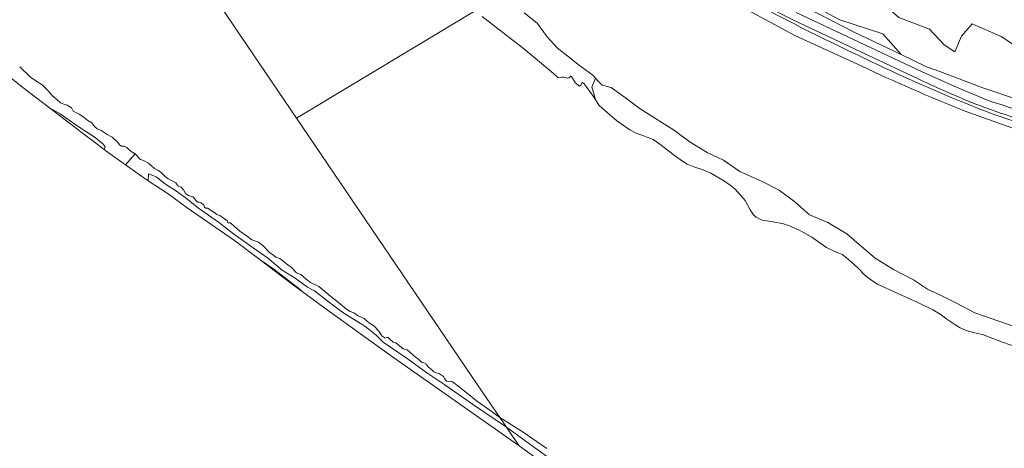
# Model space of a CAD drawing. Header units: metres. Extents: x 200176 to 205485, y 394066 to 399855.
# Tile 47 of 230: x 202520 to 202939, y 395638 to 395820. Entities that reach past the tile are written whole.
import ezdxf

# ---------------------------------------------------------------- set-up
doc = ezdxf.new("R2010")
doc.units = ezdxf.units.M
for name, color, linetype, lineweight in [('B-WE-GR-BOS_LOOF-GV', 40, 'Continuous', 13), ('B-WE-GR-BOUWLAND-GV', 80, 'Continuous', 13), ('B-WE-GR-GRAS-GV', 60, 'Continuous', 13), ('B-WE-GW-TALUD_KRUIN-G', 90, 'Continuous', 18), ('B-WE-OG-WATER-GV', 130, 'Continuous', 18), ('B-WE-OG-WATER_SLOOT-GV', 120, 'Continuous', 18), ('B-WE-OG-WEG-GV', 7, 'Continuous', 18), ('B-WE-VH-VERHARDING_ASFALT-GV', 252, 'Continuous', 18), ('B-WE-VH-VERHARDING_OPEN-GV', 252, 'Continuous', 18)]:
    doc.layers.add(name, color=color, linetype=linetype, lineweight=lineweight)

msp = doc.modelspace()

# ---------------------------------------------------------------- linework, layer by layer
at = {"layer": 'B-WE-GR-BOS_LOOF-GV', "flags": 128}
msp.add_lwpolyline([(202895.34, 395805.435), (202906.137, 395800.266), (202911.713, 395798.201), (202930.152, 395791.371), (202945.718, 395786.064), (202956.365, 395793.357), (202953.584, 395802.83), (202937.873, 395813.082), (202925.545, 395818.541), (202920.966, 395813.258), (202918.105, 395806.653), (202913.569, 395809.56), (202907.405, 395816.252), (202894.372, 395821.183), (202869.364, 395843.198), (202856.86, 395845.311), (202850.696, 395835.625), (202851.576, 395829.813), (202869.188, 395820.303), (202887.504, 395814.315)], close=True, dxfattribs=at)
at = {"layer": 'B-WE-GR-BOUWLAND-GV', "flags": 128}
for points in [[(202878.225, 395800.614), (202849.977, 395813.511), (202819.505, 395830.179)], [(202734.735, 395823.175), (202740.29, 395818.765), (202744.516, 395813.06), (202748.841, 395808.283), (202754.05, 395804.182), (202757.716, 395801.258), (202763.919, 395796.655), (202765.079, 395795.401), (202766.239, 395794.146), (202768.016, 395792.464), (202771.833, 395791.376), (202777.924, 395787.035), (202784.201, 395782.339), (202790.659, 395778.24), (202798.691, 395773.145), (202805.497, 395768.232), (202812.671, 395763.813), (202819.687, 395760.579), (202826.563, 395755.701), (202836.123, 395751.376), (202843.366, 395747.719), (202849.988, 395742.781), (202856.322, 395737.253), (202864.045, 395734.038), (202872.174, 395729.125), (202878.376, 395723.751), (202884.293, 395718.799), (202892.1, 395713.98), (202900.632, 395709.564), (202906.489, 395705.564), (202913.154, 395702.49), (202919.157, 395699.545), (202926.695, 395695.536), (202943.391, 395689.669)], [(202744.376, 395630.406), (202732.536, 395638.954), (202724.984, 395644.405), (202700.078, 395661.846), (202679.69, 395676.067), (202663.981, 395687.314), (202649.242, 395697.954), (202640.217, 395704.611), (202635.953, 395707.756), (202622.23, 395718.077), (202611.268, 395726.321), (202591.243, 395740.284), (202583.115, 395746.231), (202574.542, 395751.784), (202574.136, 395752.033), (202570.242, 395754.706), (202564.871, 395758.553), (202556.486, 395764.557), (202555.766, 395765.102), (202545.872, 395772.587), (202532.582, 395782.767), (202521.186, 395791.496), (202505.922, 395803.498)], [(202944.835, 395773.41), (202922.205, 395781.466)]]:
    msp.add_lwpolyline(points, dxfattribs=at)
at = {"layer": 'B-WE-GR-BOUWLAND-GV'}
msp.add_lwpolyline([(202922.205, 395781.466, -0.0134461), (202878.225, 395800.614)], format="xyb", dxfattribs=at)
at = {"layer": 'B-WE-GR-GRAS-GV'}
for points in [[(202876.937, 395805.184, -0.0191511), (202822.651, 395833.107)], [(202923.429, 395784.424, -0.0186335), (202876.937, 395805.184)], [(202878.225, 395800.614, 0.0134461), (202922.205, 395781.466)], [(202956.853, 395773.204, -0.0328815), (202923.429, 395784.424)]]:
    msp.add_lwpolyline(points, format="xyb", dxfattribs=at)
at = {"layer": 'B-WE-GR-GRAS-GV', "flags": 128}
for points in [[(202840.499, 395833.056), (202875.301, 395815.027), (202895.34, 395805.435), (202887.504, 395814.315), (202869.188, 395820.303)], [(202819.505, 395830.179), (202849.977, 395813.511), (202878.225, 395800.614)], [(202894.372, 395821.183), (202907.405, 395816.252), (202913.569, 395809.56), (202918.105, 395806.653), (202920.966, 395813.258), (202925.545, 395818.541), (202937.873, 395813.082), (202953.584, 395802.83)], [(202922.205, 395781.466), (202944.835, 395773.41), (202970.153, 395765.206), (202978.972, 395761.084), (202986.079, 395759.782), (202995.245, 395759.6), (203000.564, 395761.565), (203026.908, 395758.406), (203047.196, 395754.989), (203061.06, 395751.342), (203083.283, 395745.132), (203103.977, 395740.766), (203132.906, 395734.664), (203160.823, 395729.748), (203160.954, 395730.264)]]:
    msp.add_lwpolyline(points, dxfattribs=at)
for points in [[(202532.582, 395782.767), (202545.872, 395772.587), (202555.766, 395765.102), (202556.205, 395766.337), (202555.263, 395767.484), (202551.936, 395770.152), (202544.795, 395774.791), (202537.104, 395780.266)], [(202732.536, 395638.954), (202729.132, 395643.963), (202727.146, 395646.886), (202712.746, 395656.621), (202700.971, 395664.96), (202693.306, 395670.012), (202684.86, 395676.063), (202674.711, 395683.076), (202671.592, 395686.196), (202666.841, 395689.882), (202657.937, 395695.381), (202653.127, 395698.966), (202645.454, 395704.895), (202642.441, 395706.509), (202637.179, 395710.301), (202631.636, 395713.658), (202625.419, 395718.904), (202619.24, 395723.229), (202610.954, 395729.133), (202604.546, 395734.19), (202596.026, 395740.066), (202590.883, 395744.252), (202586.609, 395747.307), (202582.013, 395750.277), (202577.915, 395753.448), (202574.681, 395754.727), (202574.542, 395751.784), (202583.115, 395746.231), (202591.243, 395740.284), (202611.268, 395726.321), (202622.23, 395718.077), (202628.099, 395714.172), (202639.328, 395705.436), (202640.217, 395704.611), (202649.242, 395697.954), (202663.981, 395687.314), (202679.69, 395676.067), (202700.078, 395661.846), (202724.984, 395644.405)], [(202622.23, 395718.077), (202635.953, 395707.756), (202640.217, 395704.611), (202639.328, 395705.436), (202628.099, 395714.172)], [(202778.452, 395608.67), (202780.6, 395610.555), (202763.979, 395620.654), (202748.786, 395631.26), (202739.715, 395637.853), (202727.146, 395646.886), (202729.132, 395643.963), (202732.536, 395638.954), (202744.376, 395630.406), (202754.337, 395623.215)]]:
    msp.add_lwpolyline(points, close=True, dxfattribs=at)
at = {"layer": 'B-WE-GW-TALUD_KRUIN-G', "flags": 128}
for points in [[(202447.096, 395848.981), (202456.876, 395841.026), (202490.204, 395815.468), (202505.922, 395803.498), (202521.186, 395791.496), (202532.582, 395782.767), (202537.104, 395780.266), (202544.795, 395774.791), (202551.936, 395770.152), (202555.263, 395767.484), (202556.205, 395766.337), (202555.766, 395765.102), (202556.486, 395764.557), (202564.871, 395758.553)], [(202574.542, 395751.784), (202583.115, 395746.231), (202591.243, 395740.284), (202611.268, 395726.321), (202622.23, 395718.077), (202628.099, 395714.172), (202639.328, 395705.436), (202640.217, 395704.611), (202649.242, 395697.954), (202663.981, 395687.314), (202679.69, 395676.067), (202700.078, 395661.846), (202724.984, 395644.405), (202732.536, 395638.954)], [(202732.536, 395638.954), (202744.376, 395630.406), (202754.337, 395623.215), (202778.452, 395608.67)]]:
    msp.add_lwpolyline(points, dxfattribs=at)
at = {"layer": 'B-WE-GW-TALUD_KRUIN-G'}
for points in [[(202876.937, 395805.184, -0.0191511), (202822.651, 395833.107)], [(202923.429, 395784.424, -0.0186335), (202876.937, 395805.184)], [(202956.853, 395773.204, -0.0328815), (202923.429, 395784.424)]]:
    msp.add_lwpolyline(points, format="xyb", dxfattribs=at)
at = {"layer": 'B-WE-OG-WATER-GV', "flags": 128}
for points in [[(202519.83, 395800.185), (202524.472, 395795.84), (202526.699, 395794.344), (202529.474, 395792.547), (202531.919, 395790.067), (202533.645, 395787.971), (202535.995, 395786.051), (202537.15, 395784.942), (202538.671, 395784.345), (202540.12, 395783.974), (202541.961, 395782.77), (202542.146, 395782.191), (202542.646, 395781.43), (202542.897, 395781.167), (202543.815, 395780.835), (202545.217, 395780.122), (202546.779, 395779.046), (202548.824, 395777.471), (202550.504, 395776.394), (202551.738, 395774.87), (202552.885, 395773.833), (202554.576, 395773.154), (202557.143, 395771.376), (202559.192, 395770.27), (202561.469, 395768.224), (202562.497, 395766.954), (202563.153, 395766.489), (202564.325, 395766.481), (202565.512, 395765.859), (202566.39, 395765.113), (202567.304, 395764.195), (202569.021, 395763.283), (202569.951, 395762.237), (202570.765, 395761.176), (202571.231, 395760.821), (202572.554, 395760.405), (202574.675, 395759.19), (202577.302, 395757.025), (202578.677, 395756.293), (202580.122, 395755.218), (202581.833, 395753.501), (202583.017, 395752.528), (202585.103, 395751.602), (202586.325, 395750.925), (202586.842, 395750.02), (202587.092, 395749.756), (202587.55, 395749.473), (202588.665, 395748.96), (202589.542, 395747.862), (202590.46, 395746.403), (202591.735, 395745.528), (202593.031, 395745.095), (202593.797, 395744.936), (202594.976, 395743.259), (202595.567, 395742.714), (202596.27, 395742.591), (202597.152, 395742.314), (202598.236, 395741.314), (202598.619, 395740.554), (202599.193, 395740.153), (202599.905, 395740.076), (202601.099, 395739.264), (202602.573, 395738.442), (202603.765, 395737.396), (202605.043, 395736.99), (202606.21, 395736.161), (202608.159, 395734.911), (202608.361, 395734.188), (202608.837, 395733.878), (202609.504, 395733.81), (202610.061, 395733.436), (202613.557, 395730.362), (202616.842, 395727.966), (202618.754, 395726.653), (202621.498, 395725.614), (202623.463, 395724.22), (202626.239, 395721.296), (202628.106, 395719.992), (202628.958, 395719.228), (202630.614, 395718.72), (202633.439, 395716.373), (202635.629, 395714.815), (202637.733, 395712.617), (202638.245, 395712.252), (202639.55, 395711.864), (202641.926, 395709.844), (202643.775, 395708.451), (202647.209, 395706.776), (202652.321, 395702.545), (202656.376, 395699.448), (202659.03, 395697.183), (202660.629, 395696.171), (202662.112, 395695.511), (202663.692, 395694.408), (202666.542, 395693.088), (202668.193, 395691.76), (202670.795, 395689.811), (202672.802, 395687.821), (202673.837, 395686.244), (202674.175, 395685.61), (202675.496, 395684.843), (202676.164, 395685.009), (202676.797, 395685.113), (202677.513, 395684.377), (202678.884, 395683.059), (202680.028, 395682.799), (202683.185, 395680.241), (202684.815, 395679.833), (202688.221, 395676.777), (202689.909, 395675.746), (202690.643, 395674.866), (202691.245, 395674.482), (202691.965, 395674.333), (202692.908, 395673.668), (202693.784, 395672.57), (202695.363, 395671.35), (202696.294, 395670.405), (202697.238, 395669.974), (202698.607, 395669.55), (202700.367, 395668.409), (202700.874, 395667.459), (202701.679, 395666.47), (202702.517, 395666.319), (202703.384, 395666.539), (202704.148, 395666.145), (202707.127, 395663.86), (202714.788, 395657.878), (202720.13, 395654.187), (202722.928, 395651.995), (202724.305, 395651.068), (202714.888, 395664.927), (202637.811, 395778.375), (202543.831, 395916.701)], [(202543.831, 395916.701), (202637.811, 395778.375), (202714.242, 395824.367)], [(202714.242, 395824.367), (202637.811, 395778.375), (202714.888, 395664.927), (202724.305, 395651.068), (202733.879, 395645.072), (202744.395, 395637.857)], [(202945.072, 395680.843), (202938.509, 395683.06), (202933.279, 395684.994), (202929.939, 395686.273), (202927.297, 395686.96), (202923.49, 395687.832), (202920.418, 395689.181), (202918.632, 395690.32), (202914.748, 395692.919), (202911.952, 395694.97), (202908.788, 395696.782), (202902.648, 395699.796), (202893.869, 395703.814), (202885.211, 395707.806), (202882.871, 395709.317), (202880.027, 395711.441), (202876.687, 395714.811), (202871.899, 395719.123), (202870.187, 395720.31), (202868.687, 395721.008), (202866.534, 395721.909), (202863.535, 395723.306), (202860.666, 395725.309), (202857.315, 395727.731), (202852.435, 395730.414), (202848.517, 395732.26), (202845.151, 395733.418), (202840.834, 395734.271), (202836.053, 395735.032), (202833.514, 395736.205), (202832.408, 395737.263), (202831.022, 395739.395), (202828.833, 395743.408), (202827.058, 395745.496), (202824.585, 395748.175), (202822.538, 395749.877), (202820.102, 395751.534), (202814.186, 395755.008), (202810.945, 395756.456), (202806.973, 395757.743), (202804.165, 395758.846), (202802.21, 395760.084), (202798.786, 395762.459), (202792.547, 395767.395), (202789.724, 395769.325), (202787.376, 395770.203), (202785.319, 395770.957), (202782.364, 395771.964), (202779.707, 395773.479), (202774.232, 395777.239), (202768.985, 395781.774), (202766.7, 395783.843), (202765.166, 395786.165), (202763.823, 395788.197), (202761.142, 395791.81), (202760.237, 395792.933), (202759.506, 395793.511), (202759.238, 395793.439), (202759.079, 395793.061), (202758.808, 395792.456), (202758.712, 395792.305), (202758.281, 395792.073), (202757.659, 395792.381), (202756.67, 395793.331), (202756.42, 395793.629), (202754.897, 395796.105), (202754.599, 395796.233), (202754.13, 395795.799), (202753.793, 395795.494), (202753.129, 395795.428), (202751.633, 395795.784), (202751.101, 395795.845), (202750.711, 395795.784), (202749.705, 395795.516), (202749.066, 395795.697), (202747.261, 395797.347), (202734.5, 395807.977), (202716.888, 395821.727)]]:
    msp.add_lwpolyline(points, dxfattribs=at)
at = {"layer": 'B-WE-OG-WATER_SLOOT-GV', "flags": 128}
msp.add_lwpolyline([(202716.888, 395821.727), (202734.5, 395807.977), (202747.261, 395797.347), (202749.066, 395795.697), (202749.705, 395795.516), (202750.711, 395795.784), (202751.101, 395795.845), (202751.633, 395795.784), (202753.129, 395795.428), (202753.793, 395795.494), (202754.13, 395795.799), (202754.599, 395796.233), (202754.897, 395796.105), (202756.42, 395793.629), (202756.67, 395793.331), (202757.659, 395792.381), (202758.281, 395792.073), (202758.712, 395792.305), (202758.808, 395792.456), (202759.079, 395793.061), (202759.238, 395793.439), (202759.506, 395793.511), (202760.237, 395792.933), (202761.142, 395791.81), (202763.823, 395788.197), (202765.166, 395786.165), (202764.369, 395788.838), (202763.508, 395791.649), (202765.079, 395795.401), (202763.919, 395796.655), (202757.716, 395801.258), (202754.05, 395804.182), (202748.841, 395808.283), (202744.516, 395813.06), (202740.29, 395818.765), (202734.735, 395823.175)], dxfattribs=at)
msp.add_lwpolyline([(202727.146, 395646.886), (202724.305, 395651.068), (202722.928, 395651.995), (202720.13, 395654.187), (202714.788, 395657.878), (202707.127, 395663.86), (202704.148, 395666.145), (202703.384, 395666.539), (202702.517, 395666.319), (202701.679, 395666.47), (202700.874, 395667.459), (202700.367, 395668.409), (202698.607, 395669.55), (202697.238, 395669.974), (202696.294, 395670.405), (202695.363, 395671.35), (202693.784, 395672.57), (202692.908, 395673.668), (202691.965, 395674.333), (202691.245, 395674.482), (202690.643, 395674.866), (202689.909, 395675.746), (202688.221, 395676.777), (202684.815, 395679.833), (202683.185, 395680.241), (202680.028, 395682.799), (202678.884, 395683.059), (202677.513, 395684.377), (202676.797, 395685.113), (202676.164, 395685.009), (202675.496, 395684.843), (202674.175, 395685.61), (202673.837, 395686.244), (202672.802, 395687.821), (202670.795, 395689.811), (202668.193, 395691.76), (202666.542, 395693.088), (202663.692, 395694.408), (202662.112, 395695.511), (202660.629, 395696.171), (202659.03, 395697.183), (202656.376, 395699.448), (202652.321, 395702.545), (202647.209, 395706.776), (202643.775, 395708.451), (202641.926, 395709.844), (202639.55, 395711.864), (202638.245, 395712.252), (202637.733, 395712.617), (202635.629, 395714.815), (202633.439, 395716.373), (202630.614, 395718.72), (202628.958, 395719.228), (202628.106, 395719.992), (202626.239, 395721.296), (202623.463, 395724.22), (202621.498, 395725.614), (202618.754, 395726.653), (202616.842, 395727.966), (202613.557, 395730.362), (202610.061, 395733.436), (202609.504, 395733.81), (202608.837, 395733.878), (202608.361, 395734.188), (202608.159, 395734.911), (202606.21, 395736.161), (202605.043, 395736.99), (202603.765, 395737.396), (202602.573, 395738.442), (202601.099, 395739.264), (202599.905, 395740.076), (202599.193, 395740.153), (202598.619, 395740.554), (202598.236, 395741.314), (202597.152, 395742.314), (202596.27, 395742.591), (202595.567, 395742.714), (202594.976, 395743.259), (202593.797, 395744.936), (202593.031, 395745.095), (202591.735, 395745.528), (202590.46, 395746.403), (202589.542, 395747.862), (202588.665, 395748.96), (202587.55, 395749.473), (202587.092, 395749.756), (202586.842, 395750.02), (202586.325, 395750.925), (202585.103, 395751.602), (202583.017, 395752.528), (202581.833, 395753.501), (202580.122, 395755.218), (202578.677, 395756.293), (202577.302, 395757.025), (202574.675, 395759.19), (202572.554, 395760.405), (202571.231, 395760.821), (202570.765, 395761.176), (202569.951, 395762.237), (202569.021, 395763.283), (202564.871, 395758.553), (202570.242, 395754.706), (202574.136, 395752.033), (202574.542, 395751.784), (202574.681, 395754.727), (202577.915, 395753.448), (202582.013, 395750.277), (202586.609, 395747.307), (202590.883, 395744.252), (202596.026, 395740.066), (202604.546, 395734.19), (202610.954, 395729.133), (202619.24, 395723.229), (202625.419, 395718.904), (202631.636, 395713.658), (202637.179, 395710.301), (202642.441, 395706.509), (202645.454, 395704.895), (202653.127, 395698.966), (202657.937, 395695.381), (202666.841, 395689.882), (202671.592, 395686.196), (202674.711, 395683.076), (202684.86, 395676.063), (202693.306, 395670.012), (202700.971, 395664.96), (202712.746, 395656.621)], close=True, dxfattribs=at)
at = {"layer": 'B-WE-OG-WEG-GV'}
for points in [[(202849.097, 395820.291, -0.0206021), (202814.317, 395839.262)], [(202822.651, 395833.107, 0.0191511), (202876.937, 395805.184)], [(202876.937, 395805.184, 0.0186335), (202923.429, 395784.424)], [(202930.554, 395783.036, -0.0183045), (202902.845, 395794.975)], [(202931.626, 395786.157, 0.0239772), (202969.749, 395775.451)], [(202923.429, 395784.424, 0.0328815), (202956.853, 395773.204)], [(202969.094, 395771.928, -0.0345621), (202930.554, 395783.036)]]:
    msp.add_lwpolyline(points, format="xyb", dxfattribs=at)
at = {"layer": 'B-WE-OG-WEG-GV', "flags": 128}
for points in [[(202945.718, 395786.064), (202930.152, 395791.371), (202911.713, 395798.201), (202906.137, 395800.266), (202895.34, 395805.435), (202875.301, 395815.027), (202840.499, 395833.056)], [(202902.845, 395794.975), (202849.097, 395820.291)], [(202850.517, 395823.318), (202904.239, 395798.126), (202917.876, 395792.012), (202931.626, 395786.157)]]:
    msp.add_lwpolyline(points, dxfattribs=at)
at = {"layer": 'B-WE-VH-VERHARDING_ASFALT-GV'}
for points in [[(202814.317, 395839.262, 0.0206021), (202849.097, 395820.291)], [(202902.845, 395794.975, 0.0183045), (202930.554, 395783.036)], [(202969.749, 395775.451, -0.0239772), (202931.626, 395786.157)], [(202930.554, 395783.036, 0.0345621), (202969.094, 395771.928)]]:
    msp.add_lwpolyline(points, format="xyb", dxfattribs=at)
at = {"layer": 'B-WE-VH-VERHARDING_ASFALT-GV', "flags": 128}
for points in [[(202849.097, 395820.291), (202902.845, 395794.975)], [(202931.626, 395786.157), (202917.876, 395792.012), (202904.239, 395798.126), (202850.517, 395823.318)]]:
    msp.add_lwpolyline(points, dxfattribs=at)
at = {"layer": 'B-WE-VH-VERHARDING_OPEN-GV', "flags": 128}
for points in [[(202505.922, 395803.498), (202521.186, 395791.496), (202532.582, 395782.767), (202537.104, 395780.266), (202544.795, 395774.791), (202551.936, 395770.152), (202555.263, 395767.484), (202556.205, 395766.337), (202555.766, 395765.102), (202556.486, 395764.557), (202564.871, 395758.553), (202569.021, 395763.283), (202567.304, 395764.195), (202566.39, 395765.113), (202565.512, 395765.859), (202564.325, 395766.481), (202563.153, 395766.489), (202562.497, 395766.954), (202561.469, 395768.224), (202559.192, 395770.27), (202557.143, 395771.376), (202554.576, 395773.154), (202552.885, 395773.833), (202551.738, 395774.87), (202550.504, 395776.394), (202548.824, 395777.471), (202546.779, 395779.046), (202545.217, 395780.122), (202543.815, 395780.835), (202542.897, 395781.167), (202542.646, 395781.43), (202542.146, 395782.191), (202541.961, 395782.77), (202540.12, 395783.974), (202538.671, 395784.345), (202537.15, 395784.942), (202535.995, 395786.051), (202533.645, 395787.971), (202531.919, 395790.067), (202529.474, 395792.547), (202526.699, 395794.344), (202524.472, 395795.84), (202519.83, 395800.185)], [(202943.391, 395689.669), (202926.695, 395695.536), (202919.157, 395699.545), (202913.154, 395702.49), (202906.489, 395705.564), (202900.632, 395709.564), (202892.1, 395713.98), (202884.293, 395718.799), (202878.376, 395723.751), (202872.174, 395729.125), (202864.045, 395734.038), (202856.322, 395737.253), (202849.988, 395742.781), (202843.366, 395747.719), (202836.123, 395751.376), (202826.563, 395755.701), (202819.687, 395760.579), (202812.671, 395763.813), (202805.497, 395768.232), (202798.691, 395773.145), (202790.659, 395778.24), (202784.201, 395782.339), (202777.924, 395787.035), (202771.833, 395791.376), (202768.016, 395792.464), (202766.239, 395794.146), (202765.079, 395795.401), (202763.508, 395791.649), (202764.369, 395788.838), (202765.166, 395786.165), (202766.7, 395783.843), (202768.985, 395781.774), (202774.232, 395777.239), (202779.707, 395773.479), (202782.364, 395771.964), (202785.319, 395770.957), (202787.376, 395770.203), (202789.724, 395769.325), (202792.547, 395767.395), (202798.786, 395762.459), (202802.21, 395760.084), (202804.165, 395758.846), (202806.973, 395757.743), (202810.945, 395756.456), (202814.186, 395755.008), (202820.102, 395751.534), (202822.538, 395749.877), (202824.585, 395748.175), (202827.058, 395745.496), (202828.833, 395743.408), (202831.022, 395739.395), (202832.408, 395737.263), (202833.514, 395736.205), (202836.053, 395735.032), (202840.834, 395734.271), (202845.151, 395733.418), (202848.517, 395732.26), (202852.435, 395730.414), (202857.315, 395727.731), (202860.666, 395725.309), (202863.535, 395723.306), (202866.534, 395721.909), (202868.687, 395721.008), (202870.187, 395720.31), (202871.899, 395719.123), (202876.687, 395714.811), (202880.027, 395711.441), (202882.871, 395709.317), (202885.211, 395707.806), (202893.869, 395703.814), (202902.648, 395699.796), (202908.788, 395696.782), (202911.952, 395694.97), (202914.748, 395692.919), (202918.632, 395690.32), (202920.418, 395689.181), (202923.49, 395687.832), (202927.297, 395686.96), (202929.939, 395686.273), (202933.279, 395684.994), (202938.509, 395683.06), (202945.072, 395680.843)], [(202744.395, 395637.857), (202733.879, 395645.072), (202724.305, 395651.068), (202727.146, 395646.886), (202739.715, 395637.853)]]:
    msp.add_lwpolyline(points, dxfattribs=at)

doc.saveas('drawing.dxf')
